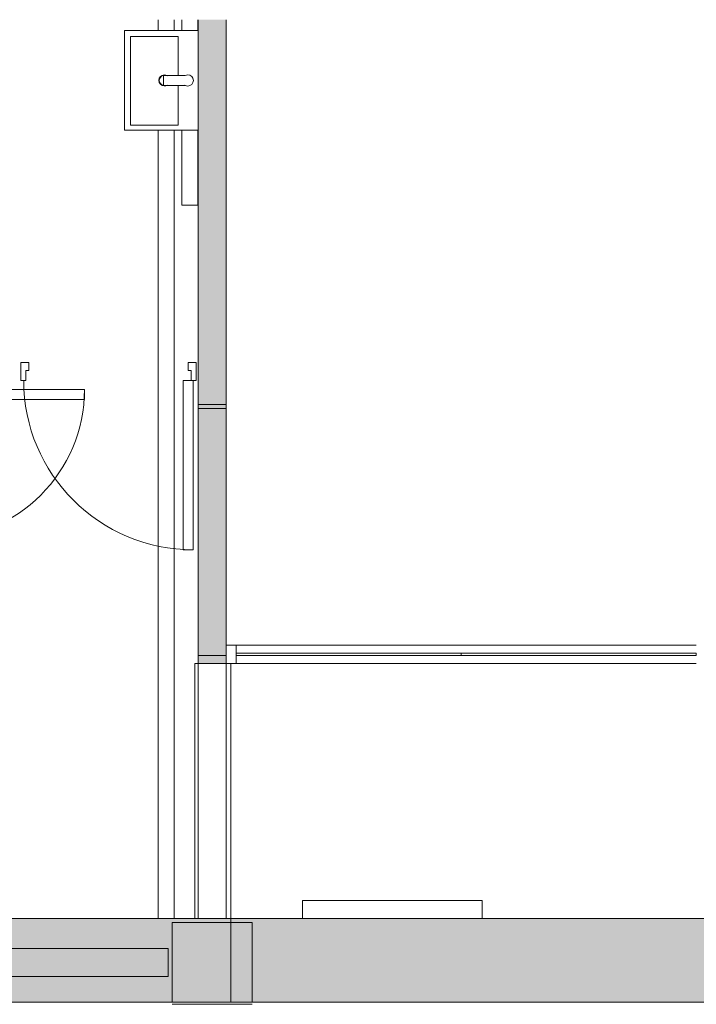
# Model space of a CAD drawing. Header units: millimetres. Extents: x -113904 to 3141, y -34200 to 59129.
# Tile 69 of 72: x -25355 to -21962, y 54180 to 59120. Entities that reach past the tile are written whole.
import ezdxf

# ---------------------------------------------------------------- set-up
doc = ezdxf.new("R2010")
doc.units = ezdxf.units.MM
doc.linetypes.add('Dash 2mm_1_5mm_', pattern=[3500, 2000, -1500])
doc.layers.add('0-1', color=7, linetype='Continuous', lineweight=5)
for name, color, linetype, lineweight, true_color in [('_Hidden Lines_-1', 7, 'Continuous', 9, 0xaaaaaa), ('Columns-1', 7, 'Continuous', 9, 0xaaaaaa), ('Curtain Panels-1', 7, 'Continuous', 9, 0xaaaaaa), ('Curtain Wall Mullions-1', 7, 'Continuous', 9, 0xaaaaaa), ('Cut Pattern-1', 7, 'Continuous', 9, 0xd4d4d4), ('Doors-1', 7, 'Continuous', 9, 0xaaaaaa), ('Medium Lines-1', 7, 'Continuous', 9, 0xaaaaaa), ('Overhead-1', 7, 'Continuous', 9, 0xaaaaaa), ('Plan Swing-1', 7, 'Continuous', 9, 0xaaaaaa), ('Plumbing Fixtures-1', 7, 'Continuous', 9, 0xaaaaaa), ('Plumbing Fixtures-2', 9, 'Dash 2mm_1_5mm_', 9, 0x808080), ('Specialty Equipment-1', 7, 'Continuous', 9, 0xaaaaaa), ('Structural Columns-2', 7, 'Continuous', 9, 0xaaaaaa), ('Walls-1', 7, 'Continuous', 9, 0xaaaaaa)]:
    doc.layers.add(name, color=color, linetype=linetype, lineweight=lineweight, true_color=true_color)

# ---------------------------------------------------------------- blocks, each defined once
blk = doc.blocks.new('M_Door-Opening - 1320 x 2180 mm-8086422-SKEEM 2_ Korrus_Kunstikonkurss pildid')
at = {"layer": 'Doors-1'}
for p, q in [((-668.2, 70), (651.8, 70)), ((-668.2, -70), (651.8, -70))]:
    blk.add_line(p, q, dxfattribs=at)
blk = doc.blocks.new('22001_TP_EK_Cloud_rvt-1-SKEEM 2_ Korrus_Kunstikonkurss pildid')
at = {"layer": 'Structural Columns-2'}
for p, q in [((-24190, 54590), (-24590, 54590)), ((-24590, 54590), (-24590, 54190)), ((-24190, 54190), (-24190, 54590)), ((-24590, 54190), (-24190, 54190))]:
    blk.add_line(p, q, dxfattribs=at)
at = {"layer": 'Walls-1'}
for p, q in [((-24460, 59119.8), (-24460, 57190)), ((-24320, 57190), (-24320, 59119.8)), ((-24460, 57190), (-24320, 57190)), ((-24320, 57170), (-24460, 57170)), ((-24460, 57170), (-24460, 55930)), ((-24320, 55930), (-24320, 57170)), ((-24460, 55930), (-24320, 55930)), ((-24610, 54460), (-27170, 54460)), ((-24610, 54320), (-24610, 54460)), ((-27170, 54320), (-24610, 54320))]:
    blk.add_line(p, q, dxfattribs=at)
at = {"layer": 'Doors-1', "rotation": 89.9999999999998}
blk.add_blockref('M_Door-Opening - 1320 x 2180 mm-8086422-SKEEM 2_ Korrus_Kunstikonkurss pildid', (-24390, 55278.2), dxfattribs=at)
blk = doc.blocks.new('SV02 seinapealne valamu - seinapealne valamu-10496080-SKEEM 2_ Korrus_Kunstikonkurss pildid')
at = {"layer": 'Plumbing Fixtures-1'}
for p, q in [((-250, 0), (-250, -370)), ((250, -370), (250, 0)), ((-220, -100), (-25, -100)), ((-220, -340.2), (-220, -100)), ((25, -100), (223.6, -100)), ((223.6, -100), (223.6, -340.2)), ((223.6, -340.2), (-220, -340.2)), ((-250, -370), (250, -370))]:
    blk.add_line(p, q, dxfattribs=at)
for radius, start, end in [(27.5, 150, 180), (27.5, 180, 360), (25, 195, 345), (27.5, 360, 30)]:
    blk.add_arc((0, -170), radius, start, end, dxfattribs=at)
blk = doc.blocks.new('SS02 tasapinnapealne elektrooniline valamusegisti - elektrooniline valamusegisti-10628440-SKEEM 2_ Korrus_Kunstikonkurss pildid')
at = {"layer": 'Plumbing Fixtures-1'}
for p, q in [((-25, -125), (-25, -15.6)), ((25, -15.6), (25, -125)), ((25, -125), (-25, -125))]:
    blk.add_line(p, q, dxfattribs=at)
for start, end in [(360, 180), (0, 180), (180, 206.7655), (180, 210), (330, 360), (333.2345, 360)]:
    blk.add_arc((0, -3), 28, start, end, dxfattribs=at)
blk = doc.blocks.new('RaRa_TP_SA_santehnika_rvt-1-SKEEM 2_ Korrus_Kunstikonkurss pildid')
at = {"layer": 'Plumbing Fixtures-2'}
for name, p, rotation in [('SV02 seinapealne valamu - seinapealne valamu-10496080-SKEEM 2_ Korrus_Kunstikonkurss pildid', (-24460, 58815), 269.9999999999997), ('SS02 tasapinnapealne elektrooniline valamusegisti - elektrooniline valamusegisti-10628440-SKEEM 2_ Korrus_Kunstikonkurss pildid', (-24509.2, 58815), 269.9999999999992)]:
    blk.add_blockref(name, p, dxfattribs=dict(at, rotation=rotation))
blk = doc.blocks.new('Voolikukapp MK_ süvendita - ol_ olev VK - 900x1020-13202141-SKEEM 2_ Korrus_Kunstikonkurss pildid')
at = {"layer": 'Specialty Equipment-1'}
for p, q in [((-325, 210), (-325, 300)), ((575, 300), (-325, 300)), ((575, 210), (575, 300)), ((-325, 210), (575, 210))]:
    blk.add_line(p, q, dxfattribs=at)
blk = doc.blocks.new('Ukse ava - ol_ olev ava - 1280x2100-8057345-SKEEM 2_ Korrus_Kunstikonkurss pildid')
at = {"layer": '_Hidden Lines_-1'}
for p, q in [((-648.2, 90), (631.8, 90)), ((-648.2, -90), (631.8, -90))]:
    blk.add_line(p, q, dxfattribs=at)
at = {"layer": 'Medium Lines-1'}
blk.add_line((631.8, 73.7), (631.8, 90), dxfattribs=at)
at = {"layer": 'Overhead-1'}
for p, q in [((631.8, 90), (-648.2, 90)), ((-648.2, -90), (631.8, -90))]:
    blk.add_line(p, q, dxfattribs=at)
blk = doc.blocks.new('System Panel - VLS Klaas KAR_LAM 6_1_6-9894599-SKEEM 2_ Korrus_Kunstikonkurss pildid')
at = {"layer": 'Curtain Panels-1'}
for p, q in [((564.4, 6.5), (-564.4, 6.5)), ((-564.4, 6.5), (-564.4, -6.5)), ((564.4, -6.5), (564.4, 6.5)), ((-564.4, -6.5), (564.4, -6.5))]:
    blk.add_line(p, q, dxfattribs=at)
blk = doc.blocks.new('System Panel - VLS Klaas KAR_LAM 6_1_6-9894600-SKEEM 2_ Korrus_Kunstikonkurss pildid')
at = {"layer": 'Curtain Panels-1'}
for p, q in [((589.4, 6.5), (-589.4, 6.5)), ((-589.4, 6.5), (-589.4, -6.5)), ((589.4, -6.5), (589.4, 6.5)), ((-589.4, -6.5), (589.4, -6.5))]:
    blk.add_line(p, q, dxfattribs=at)
blk = doc.blocks.new('Rectangular Mullion - 50mm x 92mm-6866606-SKEEM 2_ Korrus_Kunstikonkurss pildid')
at = {"layer": 'Curtain Wall Mullions-1'}
for p, q in [((-23141.2, 55982), (-24270, 55982)), ((-23141.2, 55890), (-24270, 55890))]:
    blk.add_line(p, q, dxfattribs=at)
blk = doc.blocks.new('Rectangular Mullion - 50mm x 92mm-6866607-SKEEM 2_ Korrus_Kunstikonkurss pildid')
at = {"layer": 'Curtain Wall Mullions-1'}
for p, q in [((-21962.4, 55982), (-23141.2, 55982)), ((-21962.4, 55890), (-23141.2, 55890))]:
    blk.add_line(p, q, dxfattribs=at)
blk = doc.blocks.new('Rectangular Mullion - 50mm x 92mm-6649993-SKEEM 2_ Korrus_Kunstikonkurss pildid')
at = {"layer": 'Curtain Wall Mullions-1'}
for p, q in [((0, 46), (-50, 46)), ((-50, 46), (-50, -46)), ((0, -46), (0, 46)), ((-50, -46), (0, -46))]:
    blk.add_line(p, q, dxfattribs=at)
blk = doc.blocks.new('SMA_D01_ 1-poolne - SU-00 - 900x2100-12731806-SKEEM 2_ Korrus_Kunstikonkurss pildid')
at = {"layer": 'Doors-1'}
for p, q in [((-440, -55), (-440, 35)), ((-440, 35), (-400, 35)), ((-400, 35), (-400, -5)), ((400, -5), (400, 35)), ((400, 35), (440, 35)), ((440, 35), (440, -55)), ((-415, -5), (-415, -55)), ((-400, -5), (-415, -5)), ((415, -5), (400, -5)), ((415, -55), (415, -5)), ((-415, -55), (-440, -55)), ((375, -55), (425, -55)), ((375, -905), (375, -55)), ((425, -55), (425, -905)), ((440, -55), (425, -55)), ((425, -905), (375, -905))]:
    blk.add_line(p, q, dxfattribs=at)
at = {"layer": 'Plan Swing-1'}
blk.add_arc((425, -55), 850, 180, 270, dxfattribs=at)
blk = doc.blocks.new('SMA_D01_ 1-poolne - SU-00 - 800x2100-12732269-SKEEM 2_ Korrus_Kunstikonkurss pildid')
at = {"layer": 'Doors-1'}
for p, q in [((-390, -30), (-390, 60)), ((-390, 60), (-350, 60)), ((-350, 60), (-350, 20)), ((350, 20), (350, 60)), ((350, 60), (390, 60)), ((390, 60), (390, -30)), ((-365, 20), (-365, -30)), ((-350, 20), (-365, 20)), ((365, 20), (350, 20)), ((365, -30), (365, 20)), ((-365, -30), (-390, -30)), ((325, -30), (375, -30)), ((325, -780), (325, -30)), ((375, -30), (375, -780)), ((390, -30), (375, -30)), ((375, -780), (325, -780))]:
    blk.add_line(p, q, dxfattribs=at)
at = {"layer": 'Plan Swing-1'}
blk.add_arc((375, -30), 750, 180, 270, dxfattribs=at)

msp = doc.modelspace()

# ---------------------------------------------------------------- hatches: boundary and pattern name
at = {"layer": 'Cut Pattern-1'}
msp.add_hatch(color=256, dxfattribs=at).paths.add_polyline_path([(-24439.7, 55890), (-24320, 55890), (-24320, 59119.8), (-24460, 59119.8), (-24460, 55890)])
h = msp.add_hatch(color=256, dxfattribs=at)
h.paths.add_polyline_path([(-26120.5, 54190), (-24296.3, 54190), (-24296.3, 54610), (-27180, 54607.5), (-27180, 54190), (-26456.7, 54190)])
h.paths.add_polyline_path([(-27129, 54320), (-27170, 54320), (-27170, 54460), (-26686.1, 54460), (-26942.2, 54320)])
h = msp.add_hatch(color=256, dxfattribs=at)
h.paths.add_polyline_path([(3080, 54190), (3080, 54610), (2170, 54610), (2170, 54190), (2788.9, 54190)])
h.paths.add_polyline_path([(-18190, 54190), (-6590, 54190), (-6590, 54590), (-6190, 54590), (-6190, 54190), (-2560, 54190), (-2560, 54610), (-24296.3, 54610), (-24296.3, 54190), (-18590, 54190), (-18590, 54590), (-18190, 54590), (-18190, 54198.9)])
h.paths.add_polyline_path([(-380, 54190), (-190, 54610), (-1710, 54610), (-1710, 54190), (-572.7, 54190)])

# ---------------------------------------------------------------- linework, layer by layer
at = {"layer": 'Columns-1'}
msp.add_line((-24590, 54180), (-24190, 54180), dxfattribs=at)
at = {"layer": 'Walls-1'}
for p, q in [((-24660, 59065), (-24660, 59119.8)), ((-24580, 59119.8), (-24580, 59065)), ((-24542, 59065), (-24542, 59119.8)), ((-24462, 59119.8), (-24462, 59064.4)), ((-24460, 59119.8), (-24460, 55890)), ((-24320, 55890), (-24320, 59119.8)), ((-24660, 54609.5), (-24660, 58565)), ((-24580, 58565), (-24580, 54609.6)), ((-24542, 58190), (-24542, 58565)), ((-24462, 58565.5), (-24462, 58190)), ((-24462, 58190), (-24542, 58190)), ((-24460, 55890), (-24320, 55890)), ((-23936.3, 54610), (-27180, 54610)), ((-24296.3, 54190), (-24296.3, 54610)), ((-5900, 54610), (-23036.3, 54610)), ((-27180, 54190), (-18590, 54190))]:
    msp.add_line(p, q, dxfattribs=at)

# ---------------------------------------------------------------- block references
at = {"layer": '0-1'}
for name in ['22001_TP_EK_Cloud_rvt-1-SKEEM 2_ Korrus_Kunstikonkurss pildid', 'RaRa_TP_SA_santehnika_rvt-1-SKEEM 2_ Korrus_Kunstikonkurss pildid']:
    msp.add_blockref(name, (0, 0), dxfattribs=at)
at = {"layer": 'Curtain Panels-1'}
for name, p in [('System Panel - VLS Klaas KAR_LAM 6_1_6-9894599-SKEEM 2_ Korrus_Kunstikonkurss pildid', (-23705.6, 55936)), ('System Panel - VLS Klaas KAR_LAM 6_1_6-9894600-SKEEM 2_ Korrus_Kunstikonkurss pildid', (-22551.8, 55936))]:
    msp.add_blockref(name, p, dxfattribs=at)
at = {"layer": 'Curtain Wall Mullions-1', "rotation": 180}
msp.add_blockref('Rectangular Mullion - 50mm x 92mm-6649993-SKEEM 2_ Korrus_Kunstikonkurss pildid', (-24320, 55936), dxfattribs=at)
at = {"layer": 'Curtain Wall Mullions-1'}
for name in ['Rectangular Mullion - 50mm x 92mm-6866606-SKEEM 2_ Korrus_Kunstikonkurss pildid', 'Rectangular Mullion - 50mm x 92mm-6866607-SKEEM 2_ Korrus_Kunstikonkurss pildid']:
    msp.add_blockref(name, (0, 0), dxfattribs=at)
at = {"layer": 'Doors-1'}
msp.add_blockref('SMA_D01_ 1-poolne - SU-00 - 900x2100-12731806-SKEEM 2_ Korrus_Kunstikonkurss pildid', (-24910, 57365), dxfattribs=at)
at = {"layer": 'Doors-1', "rotation": 90}
for name, p in [('SMA_D01_ 1-poolne - SU-00 - 800x2100-12732269-SKEEM 2_ Korrus_Kunstikonkurss pildid', (-25810, 56890)), ('Ukse ava - ol_ olev ava - 1280x2100-8057345-SKEEM 2_ Korrus_Kunstikonkurss pildid', (-24386.3, 55258.2))]:
    msp.add_blockref(name, p, dxfattribs=at)
at = {"layer": 'Specialty Equipment-1'}
msp.add_blockref('Voolikukapp MK_ süvendita - ol_ olev VK - 900x1020-13202141-SKEEM 2_ Korrus_Kunstikonkurss pildid', (-23611.3, 54400), dxfattribs=at)

doc.saveas('drawing.dxf')
